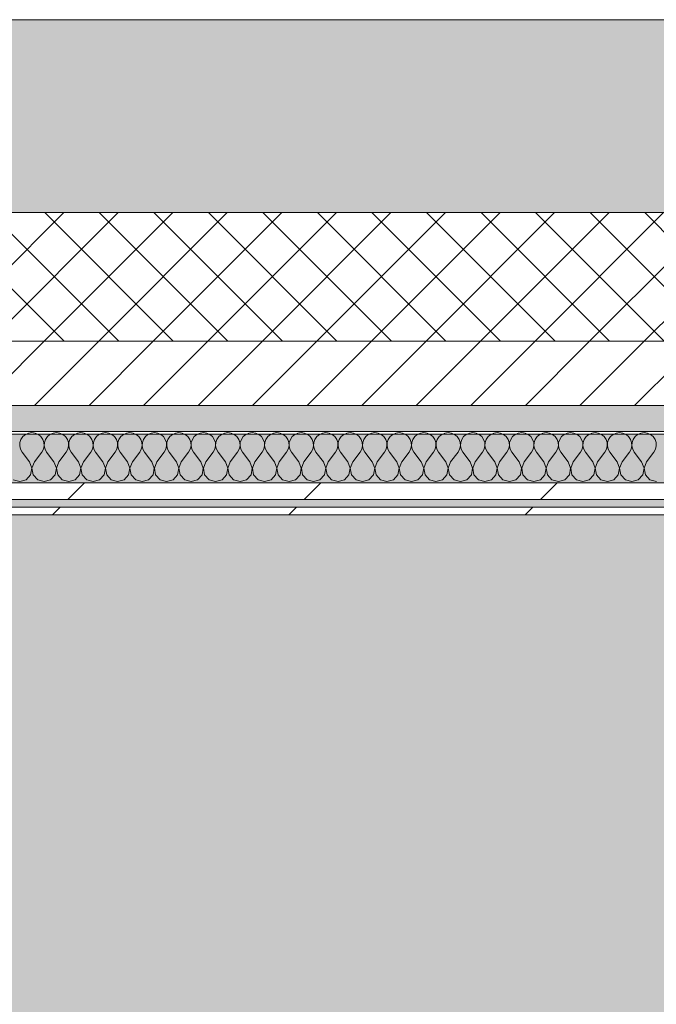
# Model space of a CAD drawing. Header units: millimetres. Extents: x -30280 to 19093, y -19247 to 4746.
# Tile 7 of 198: x -17210 to -16714, y -12784 to -12019. Entities that reach past the tile are written whole.
import ezdxf

# ---------------------------------------------------------------- set-up
doc = ezdxf.new("R2010")
doc.units = ezdxf.units.MM
doc.header["$MEASUREMENT"] = 0
doc.linetypes.add('Wipeout_Contour', pattern=[1000, 0, -1000])
for name, color, linetype in [('12_FAÇ_Façana', 7, 'Continuous'), ('Nuevo_08_E_Envans secs', 7, 'Continuous'), ('Nuevo_14_PAV_Soft Light Grey 0554', 7, 'Continuous')]:
    doc.layers.add(name, color=color, linetype=linetype)
for name, color, linetype, lineweight, true_color in [('12_FAÇ_Façana_Pluma_Nº__102', 7, 'Continuous', 5, 0xcccccc), ('12_FAÇ_Façana_Pluma_Nº__174', 7, 'Continuous', 13, 0xe4ad2c), ('12_FAÇ_Façana_Pluma_Nº__176', 7, 'Continuous', 15, 0x93a0c6), ('Nuevo_08_E_Envans secs_Pluma_Nº__102', 7, 'Continuous', 5, 0xcccccc), ('Nuevo_08_E_Envans secs_Pluma_Nº__171', 171, 'Continuous', 13, 0xaaaaff), ('Nuevo_08_E_Envans secs_Pluma_Nº__177', 7, 'Continuous', 15, 0xf7e046), ('Nuevo_14_PAV_Soft Light Grey 0554_Pluma_Nº__245', 7, 'Continuous', 13, 0xe8e8e8)]:
    doc.layers.add(name, color=color, linetype=linetype, lineweight=lineweight, true_color=true_color)
for name, color, linetype, lineweight in [('12_FAÇ_Façana_Pluma_Nº__2', 8, 'Continuous', 5), ('12_FAÇ_Façana_Pluma_Nº__7', 7, 'Continuous', 5), ('Nuevo_08_E_Envans secs_Pluma_Nº__1', 7, 'Continuous', 5)]:
    doc.layers.add(name, color=color, linetype=linetype, lineweight=lineweight)
pattern_1 = [(45, (0, 0), (-183.8478, 183.8478), [195, -65]), (45, (7e-14, 183.85), (-183.8478, 183.8478), [195, -65])]

# ---------------------------------------------------------------- blocks, each defined once
blk = doc.blocks.new('Forjado_7_1', base_point=(-18763.61, -16961.98))
at = {"layer": 'Nuevo_14_PAV_Soft Light Grey 0554_Pluma_Nº__245', "linetype": 'Continuous', "lineweight": 0, "true_color": 0xe8e8e8}
blk.add_hatch(color=254, dxfattribs=at).paths.add_polyline_path([(-18763.61, -16961.98), (-13077.37, -16961.98), (-13077.37, -12341.1), (-18763.61, -12341.1)])
at = {"layer": 'Nuevo_14_PAV_Soft Light Grey 0554_Pluma_Nº__245', "color": 254, "linetype": 'Continuous', "lineweight": 13, "true_color": 0xe8e8e8, "flags": 128}
blk.add_lwpolyline([(-18763.61, -16961.98), (-13077.37, -16961.98), (-13077.37, -12341.1), (-18763.61, -12341.1)], close=True, dxfattribs=at)
blk = doc.blocks.new('Muro_25_1', base_point=(-14286.11, -12338.98))
at = {"layer": '12_FAÇ_Façana_Pluma_Nº__102', "linetype": 'Continuous', "lineweight": 0, "true_color": 0xe5e5e5}
blk.add_hatch(color=254, dxfattribs=at).paths.add_polyline_path([(-14286.11, -12018.98), (-17641.11, -12018.98), (-17641.11, -12168.98), (-14286.11, -12168.98)])
at = {"layer": '12_FAÇ_Façana_Pluma_Nº__174', "linetype": 'Continuous', "lineweight": 13, "true_color": 0xe4ad2c}
h = blk.add_hatch(dxfattribs=at)
h.set_pattern_fill('SATE_Aislamiento_0001', color=42, style=0, pattern_type=2)
h.set_pattern_definition([(45, (0, 0), (-21.213203, 21.213203), []), (135, (0, 0), (21.213203, 21.213203), [])])
h.paths.add_polyline_path([(-17641.11, -12268.98), (-14286.11, -12268.98), (-14286.11, -12168.98), (-17641.11, -12168.98)])
at = {"layer": '12_FAÇ_Façana_Pluma_Nº__176', "linetype": 'Continuous', "lineweight": 0, "true_color": 0x495063}
blk.add_hatch(color=251, dxfattribs=at).paths.add_polyline_path([(-17641.11, -12338.98), (-14286.11, -12338.98), (-14286.11, -12318.98), (-17641.11, -12318.98)])
at = {"layer": '12_FAÇ_Façana_Pluma_Nº__2', "linetype": 'Continuous', "lineweight": 5}
h = blk.add_hatch(dxfattribs=at)
h.set_pattern_fill('Ceramic_0001', color=8, style=0, pattern_type=2)
h.set_pattern_definition([(45, (0, 0), (-21.213203, 21.213203), [])])
h.paths.add_polyline_path([(-17641.11, -12318.98), (-14286.11, -12318.98), (-14286.11, -12268.98), (-17641.11, -12268.98)])
at = {"layer": '12_FAÇ_Façana_Pluma_Nº__7', "color": 7, "linetype": 'Continuous', "lineweight": 5}
for p, q in [((-17641.11, -12168.98), (-14286.11, -12168.98)), ((-17641.11, -12268.98), (-14286.11, -12268.98)), ((-17641.11, -12318.98), (-14286.11, -12318.98))]:
    blk.add_line(p, q, dxfattribs=at)
at = {"layer": '12_FAÇ_Façana_Pluma_Nº__7', "color": 7, "linetype": 'Continuous', "lineweight": 5, "flags": 128}
for points in [[(-14286.11, -12018.98), (-17641.11, -12018.98)], [(-17641.11, -12338.98), (-14286.11, -12338.98)]]:
    blk.add_lwpolyline(points, dxfattribs=at)
blk = doc.blocks.new('*X421')
at = {"layer": 'Nuevo_08_E_Envans secs_Pluma_Nº__102', "color": 254, "linetype": 'Continuous', "lineweight": 5, "true_color": 0xcccccc}
for p, q in [((-17208.52, -12345.19), (-17209.36, -12347.68)), ((-17207.03, -12343.03), (-17208.52, -12345.19)), ((-17205.01, -12341.35), (-17207.03, -12343.03)), ((-17202.6, -12340.29), (-17205.01, -12341.35)), ((-17200, -12339.93), (-17202.6, -12340.29)), ((-17197.4, -12340.29), (-17200, -12339.93)), ((-17194.99, -12341.35), (-17197.4, -12340.29)), ((-17192.97, -12343.03), (-17194.99, -12341.35)), ((-17191.48, -12345.19), (-17192.97, -12343.03)), ((-17190.64, -12347.68), (-17191.48, -12345.19)), ((-17189.47, -12345.19), (-17190.31, -12347.68)), ((-17187.98, -12343.03), (-17189.47, -12345.19)), ((-17185.96, -12341.35), (-17187.98, -12343.03)), ((-17183.55, -12340.29), (-17185.96, -12341.35)), ((-17180.95, -12339.93), (-17183.55, -12340.29)), ((-17178.35, -12340.29), (-17180.95, -12339.93)), ((-17175.95, -12341.35), (-17178.35, -12340.29)), ((-17173.92, -12343.03), (-17175.95, -12341.35)), ((-17172.43, -12345.19), (-17173.92, -12343.03)), ((-17171.59, -12347.68), (-17172.43, -12345.19)), ((-17170.42, -12345.19), (-17171.26, -12347.68)), ((-17168.94, -12343.03), (-17170.42, -12345.19)), ((-17166.91, -12341.35), (-17168.94, -12343.03)), ((-17164.51, -12340.29), (-17166.91, -12341.35)), ((-17161.9, -12339.93), (-17164.51, -12340.29)), ((-17159.3, -12340.29), (-17161.9, -12339.93)), ((-17156.9, -12341.35), (-17159.3, -12340.29)), ((-17154.87, -12343.03), (-17156.9, -12341.35)), ((-17153.39, -12345.19), (-17154.87, -12343.03)), ((-17152.55, -12347.68), (-17153.39, -12345.19)), ((-17151.38, -12345.19), (-17152.22, -12347.68)), ((-17149.89, -12343.03), (-17151.38, -12345.19)), ((-17147.86, -12341.35), (-17149.89, -12343.03)), ((-17145.46, -12340.29), (-17147.86, -12341.35)), ((-17142.86, -12339.93), (-17145.46, -12340.29)), ((-17140.25, -12340.29), (-17142.86, -12339.93)), ((-17137.85, -12341.35), (-17140.25, -12340.29)), ((-17135.83, -12343.03), (-17137.85, -12341.35)), ((-17134.34, -12345.19), (-17135.83, -12343.03)), ((-17133.5, -12347.68), (-17134.34, -12345.19)), ((-17132.33, -12345.19), (-17133.17, -12347.68)), ((-17130.84, -12343.03), (-17132.33, -12345.19)), ((-17128.82, -12341.35), (-17130.84, -12343.03)), ((-17126.41, -12340.29), (-17128.82, -12341.35)), ((-17123.81, -12339.93), (-17126.41, -12340.29)), ((-17121.21, -12340.29), (-17123.81, -12339.93)), ((-17118.8, -12341.35), (-17121.21, -12340.29)), ((-17116.78, -12343.03), (-17118.8, -12341.35)), ((-17115.29, -12345.19), (-17116.78, -12343.03)), ((-17114.45, -12347.68), (-17115.29, -12345.19)), ((-17113.28, -12345.19), (-17114.12, -12347.68)), ((-17111.79, -12343.03), (-17113.28, -12345.19)), ((-17109.77, -12341.35), (-17111.79, -12343.03)), ((-17107.36, -12340.29), (-17109.77, -12341.35)), ((-17104.76, -12339.93), (-17107.36, -12340.29)), ((-17102.16, -12340.29), (-17104.76, -12339.93)), ((-17099.75, -12341.35), (-17102.16, -12340.29)), ((-17097.73, -12343.03), (-17099.75, -12341.35)), ((-17096.24, -12345.19), (-17097.73, -12343.03)), ((-17095.4, -12347.68), (-17096.24, -12345.19)), ((-17094.23, -12345.19), (-17095.07, -12347.68)), ((-17092.74, -12343.03), (-17094.23, -12345.19)), ((-17090.72, -12341.35), (-17092.74, -12343.03)), ((-17088.32, -12340.29), (-17090.72, -12341.35)), ((-17085.71, -12339.93), (-17088.32, -12340.29)), ((-17083.11, -12340.29), (-17085.71, -12339.93)), ((-17080.71, -12341.35), (-17083.11, -12340.29)), ((-17078.68, -12343.03), (-17080.71, -12341.35)), ((-17077.2, -12345.19), (-17078.68, -12343.03)), ((-17076.36, -12347.68), (-17077.2, -12345.19)), ((-17075.19, -12345.19), (-17076.02, -12347.68)), ((-17073.7, -12343.03), (-17075.19, -12345.19)), ((-17071.67, -12341.35), (-17073.7, -12343.03)), ((-17069.27, -12340.29), (-17071.67, -12341.35)), ((-17066.67, -12339.93), (-17069.27, -12340.29)), ((-17064.06, -12340.29), (-17066.67, -12339.93)), ((-17061.66, -12341.35), (-17064.06, -12340.29)), ((-17059.64, -12343.03), (-17061.66, -12341.35)), ((-17058.15, -12345.19), (-17059.64, -12343.03)), ((-17057.31, -12347.68), (-17058.15, -12345.19)), ((-17056.14, -12345.19), (-17056.98, -12347.68)), ((-17054.65, -12343.03), (-17056.14, -12345.19)), ((-17052.63, -12341.35), (-17054.65, -12343.03)), ((-17050.22, -12340.29), (-17052.63, -12341.35)), ((-17047.62, -12339.93), (-17050.22, -12340.29)), ((-17045.02, -12340.29), (-17047.62, -12339.93)), ((-17042.61, -12341.35), (-17045.02, -12340.29)), ((-17040.59, -12343.03), (-17042.61, -12341.35)), ((-17039.1, -12345.19), (-17040.59, -12343.03)), ((-17038.26, -12347.68), (-17039.1, -12345.19)), ((-17037.09, -12345.19), (-17037.93, -12347.68)), ((-17035.6, -12343.03), (-17037.09, -12345.19)), ((-17033.58, -12341.35), (-17035.6, -12343.03)), ((-17031.17, -12340.29), (-17033.58, -12341.35)), ((-17028.57, -12339.93), (-17031.17, -12340.29)), ((-17025.97, -12340.29), (-17028.57, -12339.93)), ((-17023.56, -12341.35), (-17025.97, -12340.29)), ((-17021.54, -12343.03), (-17023.56, -12341.35)), ((-17020.05, -12345.19), (-17021.54, -12343.03)), ((-17019.21, -12347.68), (-17020.05, -12345.19)), ((-17018.04, -12345.19), (-17018.88, -12347.68)), ((-17016.55, -12343.03), (-17018.04, -12345.19)), ((-17014.53, -12341.35), (-17016.55, -12343.03)), ((-17012.13, -12340.29), (-17014.53, -12341.35)), ((-17009.52, -12339.93), (-17012.13, -12340.29)), ((-17006.92, -12340.29), (-17009.52, -12339.93)), ((-17004.52, -12341.35), (-17006.92, -12340.29)), ((-17002.49, -12343.03), (-17004.52, -12341.35)), ((-17001.01, -12345.19), (-17002.49, -12343.03)), ((-17000.17, -12347.68), (-17001.01, -12345.19)), ((-16998.99, -12345.19), (-16999.83, -12347.68)), ((-16997.51, -12343.03), (-16998.99, -12345.19)), ((-16995.48, -12341.35), (-16997.51, -12343.03)), ((-16993.08, -12340.29), (-16995.48, -12341.35)), ((-16990.48, -12339.93), (-16993.08, -12340.29)), ((-16987.87, -12340.29), (-16990.48, -12339.93)), ((-16985.47, -12341.35), (-16987.87, -12340.29)), ((-16983.45, -12343.03), (-16985.47, -12341.35)), ((-16981.96, -12345.19), (-16983.45, -12343.03)), ((-16981.12, -12347.68), (-16981.96, -12345.19)), ((-16979.95, -12345.19), (-16980.79, -12347.68)), ((-16978.46, -12343.03), (-16979.95, -12345.19)), ((-16976.44, -12341.35), (-16978.46, -12343.03)), ((-16974.03, -12340.29), (-16976.44, -12341.35)), ((-16971.43, -12339.93), (-16974.03, -12340.29)), ((-16968.83, -12340.29), (-16971.43, -12339.93)), ((-16966.42, -12341.35), (-16968.83, -12340.29)), ((-16964.4, -12343.03), (-16966.42, -12341.35)), ((-16962.91, -12345.19), (-16964.4, -12343.03)), ((-16962.07, -12347.68), (-16962.91, -12345.19)), ((-16960.9, -12345.19), (-16961.74, -12347.68)), ((-16959.41, -12343.03), (-16960.9, -12345.19)), ((-16957.39, -12341.35), (-16959.41, -12343.03)), ((-16954.98, -12340.29), (-16957.39, -12341.35)), ((-16952.38, -12339.93), (-16954.98, -12340.29)), ((-16949.78, -12340.29), (-16952.38, -12339.93)), ((-16947.37, -12341.35), (-16949.78, -12340.29)), ((-16945.35, -12343.03), (-16947.37, -12341.35)), ((-16943.86, -12345.19), (-16945.35, -12343.03)), ((-16943.02, -12347.68), (-16943.86, -12345.19)), ((-16941.85, -12345.19), (-16942.69, -12347.68)), ((-16940.36, -12343.03), (-16941.85, -12345.19)), ((-16938.34, -12341.35), (-16940.36, -12343.03)), ((-16935.94, -12340.29), (-16938.34, -12341.35)), ((-16933.33, -12339.93), (-16935.94, -12340.29)), ((-16930.73, -12340.29), (-16933.33, -12339.93)), ((-16928.33, -12341.35), (-16930.73, -12340.29)), ((-16926.3, -12343.03), (-16928.33, -12341.35)), ((-16924.81, -12345.19), (-16926.3, -12343.03)), ((-16923.98, -12347.68), (-16924.81, -12345.19)), ((-16922.8, -12345.19), (-16923.64, -12347.68)), ((-16921.32, -12343.03), (-16922.8, -12345.19)), ((-16919.29, -12341.35), (-16921.32, -12343.03)), ((-16916.89, -12340.29), (-16919.29, -12341.35)), ((-16914.29, -12339.93), (-16916.89, -12340.29)), ((-16911.68, -12340.29), (-16914.29, -12339.93)), ((-16909.28, -12341.35), (-16911.68, -12340.29)), ((-16907.26, -12343.03), (-16909.28, -12341.35)), ((-16905.77, -12345.19), (-16907.26, -12343.03)), ((-16904.93, -12347.68), (-16905.77, -12345.19)), ((-16903.76, -12345.19), (-16904.6, -12347.68)), ((-16902.27, -12343.03), (-16903.76, -12345.19)), ((-16900.25, -12341.35), (-16902.27, -12343.03)), ((-16897.84, -12340.29), (-16900.25, -12341.35)), ((-16895.24, -12339.93), (-16897.84, -12340.29)), ((-16892.64, -12340.29), (-16895.24, -12339.93)), ((-16890.23, -12341.35), (-16892.64, -12340.29)), ((-16888.21, -12343.03), (-16890.23, -12341.35)), ((-16886.72, -12345.19), (-16888.21, -12343.03)), ((-16885.88, -12347.68), (-16886.72, -12345.19)), ((-16884.71, -12345.19), (-16885.55, -12347.68)), ((-16883.22, -12343.03), (-16884.71, -12345.19)), ((-16881.2, -12341.35), (-16883.22, -12343.03)), ((-16878.79, -12340.29), (-16881.2, -12341.35)), ((-16876.19, -12339.93), (-16878.79, -12340.29)), ((-16873.59, -12340.29), (-16876.19, -12339.93)), ((-16871.18, -12341.35), (-16873.59, -12340.29)), ((-16869.16, -12343.03), (-16871.18, -12341.35)), ((-16867.67, -12345.19), (-16869.16, -12343.03)), ((-16866.83, -12347.68), (-16867.67, -12345.19)), ((-16865.66, -12345.19), (-16866.5, -12347.68)), ((-16864.17, -12343.03), (-16865.66, -12345.19)), ((-16862.15, -12341.35), (-16864.17, -12343.03)), ((-16859.75, -12340.29), (-16862.15, -12341.35)), ((-16857.14, -12339.93), (-16859.75, -12340.29)), ((-16854.54, -12340.29), (-16857.14, -12339.93)), ((-16852.14, -12341.35), (-16854.54, -12340.29)), ((-16850.11, -12343.03), (-16852.14, -12341.35)), ((-16848.62, -12345.19), (-16850.11, -12343.03)), ((-16847.78, -12347.68), (-16848.62, -12345.19)), ((-16846.61, -12345.19), (-16847.45, -12347.68)), ((-16845.13, -12343.03), (-16846.61, -12345.19)), ((-16843.1, -12341.35), (-16845.13, -12343.03)), ((-16840.7, -12340.29), (-16843.1, -12341.35)), ((-16838.1, -12339.93), (-16840.7, -12340.29)), ((-16835.49, -12340.29), (-16838.1, -12339.93)), ((-16833.09, -12341.35), (-16835.49, -12340.29)), ((-16831.06, -12343.03), (-16833.09, -12341.35)), ((-16829.58, -12345.19), (-16831.06, -12343.03)), ((-16828.74, -12347.68), (-16829.58, -12345.19)), ((-16827.57, -12345.19), (-16828.41, -12347.68)), ((-16826.08, -12343.03), (-16827.57, -12345.19)), ((-16824.05, -12341.35), (-16826.08, -12343.03)), ((-16821.65, -12340.29), (-16824.05, -12341.35)), ((-16819.05, -12339.93), (-16821.65, -12340.29)), ((-16816.45, -12340.29), (-16819.05, -12339.93)), ((-16814.04, -12341.35), (-16816.45, -12340.29)), ((-16812.02, -12343.03), (-16814.04, -12341.35)), ((-16810.53, -12345.19), (-16812.02, -12343.03)), ((-16809.69, -12347.68), (-16810.53, -12345.19)), ((-16808.52, -12345.19), (-16809.36, -12347.68)), ((-16807.03, -12343.03), (-16808.52, -12345.19)), ((-16805.01, -12341.35), (-16807.03, -12343.03)), ((-16802.6, -12340.29), (-16805.01, -12341.35)), ((-16800, -12339.93), (-16802.6, -12340.29)), ((-16797.4, -12340.29), (-16800, -12339.93)), ((-16794.99, -12341.35), (-16797.4, -12340.29)), ((-16792.97, -12343.03), (-16794.99, -12341.35)), ((-16791.48, -12345.19), (-16792.97, -12343.03)), ((-16790.64, -12347.68), (-16791.48, -12345.19)), ((-16789.47, -12345.19), (-16790.31, -12347.68)), ((-16787.98, -12343.03), (-16789.47, -12345.19)), ((-16785.96, -12341.35), (-16787.98, -12343.03)), ((-16783.55, -12340.29), (-16785.96, -12341.35)), ((-16780.95, -12339.93), (-16783.55, -12340.29)), ((-16778.35, -12340.29), (-16780.95, -12339.93)), ((-16775.95, -12341.35), (-16778.35, -12340.29)), ((-16773.92, -12343.03), (-16775.95, -12341.35)), ((-16772.43, -12345.19), (-16773.92, -12343.03)), ((-16771.59, -12347.68), (-16772.43, -12345.19)), ((-16770.42, -12345.19), (-16771.26, -12347.68)), ((-16768.94, -12343.03), (-16770.42, -12345.19)), ((-16766.91, -12341.35), (-16768.94, -12343.03)), ((-16764.51, -12340.29), (-16766.91, -12341.35)), ((-16761.9, -12339.93), (-16764.51, -12340.29)), ((-16759.3, -12340.29), (-16761.9, -12339.93)), ((-16756.9, -12341.35), (-16759.3, -12340.29)), ((-16754.87, -12343.03), (-16756.9, -12341.35)), ((-16753.39, -12345.19), (-16754.87, -12343.03)), ((-16752.55, -12347.68), (-16753.39, -12345.19)), ((-16751.38, -12345.19), (-16752.22, -12347.68)), ((-16749.89, -12343.03), (-16751.38, -12345.19)), ((-16747.86, -12341.35), (-16749.89, -12343.03)), ((-16745.46, -12340.29), (-16747.86, -12341.35)), ((-16742.86, -12339.93), (-16745.46, -12340.29)), ((-16740.25, -12340.29), (-16742.86, -12339.93)), ((-16737.85, -12341.35), (-16740.25, -12340.29)), ((-16735.83, -12343.03), (-16737.85, -12341.35)), ((-16734.34, -12345.19), (-16735.83, -12343.03)), ((-16733.5, -12347.68), (-16734.34, -12345.19)), ((-16732.33, -12345.19), (-16733.17, -12347.68)), ((-16730.84, -12343.03), (-16732.33, -12345.19)), ((-16728.82, -12341.35), (-16730.84, -12343.03)), ((-16726.41, -12340.29), (-16728.82, -12341.35)), ((-16723.81, -12339.93), (-16726.41, -12340.29)), ((-16721.21, -12340.29), (-16723.81, -12339.93)), ((-16718.8, -12341.35), (-16721.21, -12340.29)), ((-16716.78, -12343.03), (-16718.8, -12341.35)), ((-16715.29, -12345.19), (-16716.78, -12343.03)), ((-16714.45, -12347.68), (-16715.29, -12345.19)), ((-17209.36, -12347.68), (-17209.49, -12350.31)), ((-17209.49, -12350.31), (-17208.89, -12352.87)), ((-17208.89, -12352.87), (-17207.62, -12355.17)), ((-17192.38, -12355.17), (-17191.11, -12352.87)), ((-17191.11, -12352.87), (-17190.51, -12350.31)), ((-17190.51, -12350.31), (-17190.64, -12347.68)), ((-17190.31, -12347.68), (-17190.44, -12350.31)), ((-17190.44, -12350.31), (-17189.84, -12352.87)), ((-17189.84, -12352.87), (-17188.57, -12355.17)), ((-17173.33, -12355.17), (-17172.06, -12352.87)), ((-17172.06, -12352.87), (-17171.47, -12350.31)), ((-17171.47, -12350.31), (-17171.59, -12347.68)), ((-17171.26, -12347.68), (-17171.39, -12350.31)), ((-17171.39, -12350.31), (-17170.8, -12352.87)), ((-17170.8, -12352.87), (-17169.52, -12355.17)), ((-17154.29, -12355.17), (-17153.01, -12352.87)), ((-17153.01, -12352.87), (-17152.42, -12350.31)), ((-17152.42, -12350.31), (-17152.55, -12347.68)), ((-17152.22, -12347.68), (-17152.34, -12350.31)), ((-17152.34, -12350.31), (-17151.75, -12352.87)), ((-17151.75, -12352.87), (-17150.48, -12355.17)), ((-17135.24, -12355.17), (-17133.97, -12352.87)), ((-17133.97, -12352.87), (-17133.37, -12350.31)), ((-17133.37, -12350.31), (-17133.5, -12347.68)), ((-17133.17, -12347.68), (-17133.29, -12350.31)), ((-17133.29, -12350.31), (-17132.7, -12352.87)), ((-17132.7, -12352.87), (-17131.43, -12355.17)), ((-17116.19, -12355.17), (-17114.92, -12352.87)), ((-17114.92, -12352.87), (-17114.32, -12350.31)), ((-17114.32, -12350.31), (-17114.45, -12347.68)), ((-17114.12, -12347.68), (-17114.25, -12350.31)), ((-17114.25, -12350.31), (-17113.65, -12352.87)), ((-17113.65, -12352.87), (-17112.38, -12355.17)), ((-17097.14, -12355.17), (-17095.87, -12352.87)), ((-17095.87, -12352.87), (-17095.28, -12350.31)), ((-17095.28, -12350.31), (-17095.4, -12347.68)), ((-17095.07, -12347.68), (-17095.2, -12350.31)), ((-17095.2, -12350.31), (-17094.6, -12352.87)), ((-17094.6, -12352.87), (-17093.33, -12355.17)), ((-17078.1, -12355.17), (-17076.82, -12352.87)), ((-17076.82, -12352.87), (-17076.23, -12350.31)), ((-17076.23, -12350.31), (-17076.36, -12347.68)), ((-17076.02, -12347.68), (-17076.15, -12350.31)), ((-17076.15, -12350.31), (-17075.56, -12352.87)), ((-17075.56, -12352.87), (-17074.29, -12355.17)), ((-17059.05, -12355.17), (-17057.78, -12352.87)), ((-17057.78, -12352.87), (-17057.18, -12350.31)), ((-17057.18, -12350.31), (-17057.31, -12347.68)), ((-17056.98, -12347.68), (-17057.1, -12350.31)), ((-17057.1, -12350.31), (-17056.51, -12352.87)), ((-17056.51, -12352.87), (-17055.24, -12355.17)), ((-17040, -12355.17), (-17038.73, -12352.87)), ((-17038.73, -12352.87), (-17038.13, -12350.31)), ((-17038.13, -12350.31), (-17038.26, -12347.68)), ((-17037.93, -12347.68), (-17038.06, -12350.31)), ((-17038.06, -12350.31), (-17037.46, -12352.87)), ((-17037.46, -12352.87), (-17036.19, -12355.17)), ((-17020.95, -12355.17), (-17019.68, -12352.87)), ((-17019.68, -12352.87), (-17019.09, -12350.31)), ((-17019.09, -12350.31), (-17019.21, -12347.68)), ((-17018.88, -12347.68), (-17019.01, -12350.31)), ((-17019.01, -12350.31), (-17018.41, -12352.87)), ((-17018.41, -12352.87), (-17017.14, -12355.17)), ((-17001.9, -12355.17), (-17000.63, -12352.87)), ((-17000.63, -12352.87), (-17000.04, -12350.31)), ((-17000.04, -12350.31), (-17000.17, -12347.68)), ((-16999.83, -12347.68), (-16999.96, -12350.31)), ((-16999.96, -12350.31), (-16999.37, -12352.87)), ((-16999.37, -12352.87), (-16998.1, -12355.17)), ((-16982.86, -12355.17), (-16981.59, -12352.87)), ((-16981.59, -12352.87), (-16980.99, -12350.31)), ((-16980.99, -12350.31), (-16981.12, -12347.68)), ((-16980.79, -12347.68), (-16980.91, -12350.31)), ((-16980.91, -12350.31), (-16980.32, -12352.87)), ((-16980.32, -12352.87), (-16979.05, -12355.17)), ((-16963.81, -12355.17), (-16962.54, -12352.87)), ((-16962.54, -12352.87), (-16961.94, -12350.31)), ((-16961.94, -12350.31), (-16962.07, -12347.68)), ((-16961.74, -12347.68), (-16961.87, -12350.31)), ((-16961.87, -12350.31), (-16961.27, -12352.87)), ((-16961.27, -12352.87), (-16960, -12355.17)), ((-16944.76, -12355.17), (-16943.49, -12352.87)), ((-16943.49, -12352.87), (-16942.9, -12350.31)), ((-16942.9, -12350.31), (-16943.02, -12347.68)), ((-16942.69, -12347.68), (-16942.82, -12350.31)), ((-16942.82, -12350.31), (-16942.22, -12352.87)), ((-16942.22, -12352.87), (-16940.95, -12355.17)), ((-16925.71, -12355.17), (-16924.44, -12352.87)), ((-16924.44, -12352.87), (-16923.85, -12350.31)), ((-16923.85, -12350.31), (-16923.98, -12347.68)), ((-16923.64, -12347.68), (-16923.77, -12350.31)), ((-16923.77, -12350.31), (-16923.18, -12352.87)), ((-16923.18, -12352.87), (-16921.9, -12355.17)), ((-16906.67, -12355.17), (-16905.4, -12352.87)), ((-16905.4, -12352.87), (-16904.8, -12350.31)), ((-16904.8, -12350.31), (-16904.93, -12347.68)), ((-16904.6, -12347.68), (-16904.72, -12350.31)), ((-16904.72, -12350.31), (-16904.13, -12352.87)), ((-16904.13, -12352.87), (-16902.86, -12355.17)), ((-16887.62, -12355.17), (-16886.35, -12352.87)), ((-16886.35, -12352.87), (-16885.75, -12350.31)), ((-16885.75, -12350.31), (-16885.88, -12347.68)), ((-16885.55, -12347.68), (-16885.68, -12350.31)), ((-16885.68, -12350.31), (-16885.08, -12352.87)), ((-16885.08, -12352.87), (-16883.81, -12355.17)), ((-16868.57, -12355.17), (-16867.3, -12352.87)), ((-16867.3, -12352.87), (-16866.71, -12350.31)), ((-16866.71, -12350.31), (-16866.83, -12347.68)), ((-16866.5, -12347.68), (-16866.63, -12350.31)), ((-16866.63, -12350.31), (-16866.03, -12352.87)), ((-16866.03, -12352.87), (-16864.76, -12355.17)), ((-16849.52, -12355.17), (-16848.25, -12352.87)), ((-16848.25, -12352.87), (-16847.66, -12350.31)), ((-16847.66, -12350.31), (-16847.78, -12347.68)), ((-16847.45, -12347.68), (-16847.58, -12350.31)), ((-16847.58, -12350.31), (-16846.99, -12352.87)), ((-16846.99, -12352.87), (-16845.71, -12355.17)), ((-16830.48, -12355.17), (-16829.2, -12352.87)), ((-16829.2, -12352.87), (-16828.61, -12350.31)), ((-16828.61, -12350.31), (-16828.74, -12347.68)), ((-16828.41, -12347.68), (-16828.53, -12350.31)), ((-16828.53, -12350.31), (-16827.94, -12352.87)), ((-16827.94, -12352.87), (-16826.67, -12355.17)), ((-16811.43, -12355.17), (-16810.16, -12352.87)), ((-16810.16, -12352.87), (-16809.56, -12350.31)), ((-16809.56, -12350.31), (-16809.69, -12347.68)), ((-16809.36, -12347.68), (-16809.49, -12350.31)), ((-16809.49, -12350.31), (-16808.89, -12352.87)), ((-16808.89, -12352.87), (-16807.62, -12355.17)), ((-16792.38, -12355.17), (-16791.11, -12352.87)), ((-16791.11, -12352.87), (-16790.51, -12350.31)), ((-16790.51, -12350.31), (-16790.64, -12347.68)), ((-16790.31, -12347.68), (-16790.44, -12350.31)), ((-16790.44, -12350.31), (-16789.84, -12352.87)), ((-16789.84, -12352.87), (-16788.57, -12355.17)), ((-16773.33, -12355.17), (-16772.06, -12352.87)), ((-16772.06, -12352.87), (-16771.47, -12350.31)), ((-16771.47, -12350.31), (-16771.59, -12347.68)), ((-16771.26, -12347.68), (-16771.39, -12350.31)), ((-16771.39, -12350.31), (-16770.8, -12352.87)), ((-16770.8, -12352.87), (-16769.52, -12355.17)), ((-16754.29, -12355.17), (-16753.01, -12352.87)), ((-16753.01, -12352.87), (-16752.42, -12350.31)), ((-16752.42, -12350.31), (-16752.55, -12347.68)), ((-16752.22, -12347.68), (-16752.34, -12350.31)), ((-16752.34, -12350.31), (-16751.75, -12352.87)), ((-16751.75, -12352.87), (-16750.48, -12355.17)), ((-16735.24, -12355.17), (-16733.97, -12352.87)), ((-16733.97, -12352.87), (-16733.37, -12350.31)), ((-16733.37, -12350.31), (-16733.5, -12347.68)), ((-16733.17, -12347.68), (-16733.29, -12350.31)), ((-16733.29, -12350.31), (-16732.7, -12352.87)), ((-16732.7, -12352.87), (-16731.43, -12355.17)), ((-16716.19, -12355.17), (-16714.92, -12352.87)), ((-16714.92, -12352.87), (-16714.32, -12350.31)), ((-16714.32, -12350.31), (-16714.45, -12347.68)), ((-17201.9, -12362.79), (-17207.62, -12355.17)), ((-17198.1, -12362.79), (-17192.38, -12355.17)), ((-17182.86, -12362.79), (-17188.57, -12355.17)), ((-17179.05, -12362.79), (-17173.33, -12355.17)), ((-17163.81, -12362.79), (-17169.52, -12355.17)), ((-17160, -12362.79), (-17154.29, -12355.17)), ((-17144.76, -12362.79), (-17150.48, -12355.17)), ((-17140.95, -12362.79), (-17135.24, -12355.17)), ((-17125.71, -12362.79), (-17131.43, -12355.17)), ((-17121.9, -12362.79), (-17116.19, -12355.17)), ((-17106.67, -12362.79), (-17112.38, -12355.17)), ((-17102.86, -12362.79), (-17097.14, -12355.17)), ((-17087.62, -12362.79), (-17093.33, -12355.17)), ((-17083.81, -12362.79), (-17078.1, -12355.17)), ((-17068.57, -12362.79), (-17074.29, -12355.17)), ((-17064.76, -12362.79), (-17059.05, -12355.17)), ((-17049.52, -12362.79), (-17055.24, -12355.17)), ((-17045.71, -12362.79), (-17040, -12355.17)), ((-17030.48, -12362.79), (-17036.19, -12355.17)), ((-17026.67, -12362.79), (-17020.95, -12355.17)), ((-17011.43, -12362.79), (-17017.14, -12355.17)), ((-17007.62, -12362.79), (-17001.9, -12355.17)), ((-16992.38, -12362.79), (-16998.1, -12355.17)), ((-16988.57, -12362.79), (-16982.86, -12355.17)), ((-16973.33, -12362.79), (-16979.05, -12355.17)), ((-16969.52, -12362.79), (-16963.81, -12355.17)), ((-16954.29, -12362.79), (-16960, -12355.17)), ((-16950.48, -12362.79), (-16944.76, -12355.17)), ((-16935.24, -12362.79), (-16940.95, -12355.17)), ((-16931.43, -12362.79), (-16925.71, -12355.17)), ((-16916.19, -12362.79), (-16921.9, -12355.17)), ((-16912.38, -12362.79), (-16906.67, -12355.17)), ((-16897.14, -12362.79), (-16902.86, -12355.17)), ((-16893.33, -12362.79), (-16887.62, -12355.17)), ((-16878.1, -12362.79), (-16883.81, -12355.17)), ((-16874.29, -12362.79), (-16868.57, -12355.17)), ((-16859.05, -12362.79), (-16864.76, -12355.17)), ((-16855.24, -12362.79), (-16849.52, -12355.17)), ((-16840, -12362.79), (-16845.71, -12355.17)), ((-16836.19, -12362.79), (-16830.48, -12355.17)), ((-16820.95, -12362.79), (-16826.67, -12355.17)), ((-16817.14, -12362.79), (-16811.43, -12355.17)), ((-16801.9, -12362.79), (-16807.62, -12355.17)), ((-16798.1, -12362.79), (-16792.38, -12355.17)), ((-16782.86, -12362.79), (-16788.57, -12355.17)), ((-16779.05, -12362.79), (-16773.33, -12355.17)), ((-16763.81, -12362.79), (-16769.52, -12355.17)), ((-16760, -12362.79), (-16754.29, -12355.17)), ((-16744.76, -12362.79), (-16750.48, -12355.17)), ((-16740.95, -12362.79), (-16735.24, -12355.17)), ((-16725.71, -12362.79), (-16731.43, -12355.17)), ((-16721.9, -12362.79), (-16716.19, -12355.17)), ((-17200.04, -12367.64), (-17201.9, -12362.79)), ((-17201.01, -12372.76), (-17200.04, -12367.64)), ((-17198.1, -12362.79), (-17199.96, -12367.64)), ((-17199.96, -12367.64), (-17198.99, -12372.76)), ((-17180.99, -12367.64), (-17182.86, -12362.79)), ((-17181.96, -12372.76), (-17180.99, -12367.64)), ((-17179.05, -12362.79), (-17180.91, -12367.64)), ((-17180.91, -12367.64), (-17179.95, -12372.76)), ((-17161.94, -12367.64), (-17163.81, -12362.79)), ((-17162.91, -12372.76), (-17161.94, -12367.64)), ((-17160, -12362.79), (-17161.87, -12367.64)), ((-17161.87, -12367.64), (-17160.9, -12372.76)), ((-17142.9, -12367.64), (-17144.76, -12362.79)), ((-17143.86, -12372.76), (-17142.9, -12367.64)), ((-17140.95, -12362.79), (-17142.82, -12367.64)), ((-17142.82, -12367.64), (-17141.85, -12372.76)), ((-17123.85, -12367.64), (-17125.71, -12362.79)), ((-17124.81, -12372.76), (-17123.85, -12367.64)), ((-17121.9, -12362.79), (-17123.77, -12367.64)), ((-17123.77, -12367.64), (-17122.8, -12372.76)), ((-17104.8, -12367.64), (-17106.67, -12362.79)), ((-17105.77, -12372.76), (-17104.8, -12367.64)), ((-17102.86, -12362.79), (-17104.72, -12367.64)), ((-17104.72, -12367.64), (-17103.76, -12372.76)), ((-17085.75, -12367.64), (-17087.62, -12362.79)), ((-17086.72, -12372.76), (-17085.75, -12367.64)), ((-17083.81, -12362.79), (-17085.68, -12367.64)), ((-17085.68, -12367.64), (-17084.71, -12372.76)), ((-17066.71, -12367.64), (-17068.57, -12362.79)), ((-17067.67, -12372.76), (-17066.71, -12367.64)), ((-17064.76, -12362.79), (-17066.63, -12367.64)), ((-17066.63, -12367.64), (-17065.66, -12372.76)), ((-17047.66, -12367.64), (-17049.52, -12362.79)), ((-17048.62, -12372.76), (-17047.66, -12367.64)), ((-17045.71, -12362.79), (-17047.58, -12367.64)), ((-17047.58, -12367.64), (-17046.61, -12372.76)), ((-17028.61, -12367.64), (-17030.48, -12362.79)), ((-17029.58, -12372.76), (-17028.61, -12367.64)), ((-17026.67, -12362.79), (-17028.53, -12367.64)), ((-17028.53, -12367.64), (-17027.57, -12372.76)), ((-17009.56, -12367.64), (-17011.43, -12362.79)), ((-17010.53, -12372.76), (-17009.56, -12367.64)), ((-17007.62, -12362.79), (-17009.49, -12367.64)), ((-17009.49, -12367.64), (-17008.52, -12372.76)), ((-16990.51, -12367.64), (-16992.38, -12362.79)), ((-16991.48, -12372.76), (-16990.51, -12367.64)), ((-16988.57, -12362.79), (-16990.44, -12367.64)), ((-16990.44, -12367.64), (-16989.47, -12372.76)), ((-16971.47, -12367.64), (-16973.33, -12362.79)), ((-16972.43, -12372.76), (-16971.47, -12367.64)), ((-16969.52, -12362.79), (-16971.39, -12367.64)), ((-16971.39, -12367.64), (-16970.42, -12372.76)), ((-16952.42, -12367.64), (-16954.29, -12362.79)), ((-16953.39, -12372.76), (-16952.42, -12367.64)), ((-16950.48, -12362.79), (-16952.34, -12367.64)), ((-16952.34, -12367.64), (-16951.38, -12372.76)), ((-16933.37, -12367.64), (-16935.24, -12362.79)), ((-16934.34, -12372.76), (-16933.37, -12367.64)), ((-16931.43, -12362.79), (-16933.29, -12367.64)), ((-16933.29, -12367.64), (-16932.33, -12372.76)), ((-16914.32, -12367.64), (-16916.19, -12362.79)), ((-16915.29, -12372.76), (-16914.32, -12367.64)), ((-16912.38, -12362.79), (-16914.25, -12367.64)), ((-16914.25, -12367.64), (-16913.28, -12372.76)), ((-16895.28, -12367.64), (-16897.14, -12362.79)), ((-16896.24, -12372.76), (-16895.28, -12367.64)), ((-16893.33, -12362.79), (-16895.2, -12367.64)), ((-16895.2, -12367.64), (-16894.23, -12372.76)), ((-16876.23, -12367.64), (-16878.1, -12362.79)), ((-16877.2, -12372.76), (-16876.23, -12367.64)), ((-16874.29, -12362.79), (-16876.15, -12367.64)), ((-16876.15, -12367.64), (-16875.19, -12372.76)), ((-16857.18, -12367.64), (-16859.05, -12362.79)), ((-16858.15, -12372.76), (-16857.18, -12367.64)), ((-16855.24, -12362.79), (-16857.1, -12367.64)), ((-16857.1, -12367.64), (-16856.14, -12372.76)), ((-16838.13, -12367.64), (-16840, -12362.79)), ((-16839.1, -12372.76), (-16838.13, -12367.64)), ((-16836.19, -12362.79), (-16838.06, -12367.64)), ((-16838.06, -12367.64), (-16837.09, -12372.76)), ((-16819.09, -12367.64), (-16820.95, -12362.79)), ((-16820.05, -12372.76), (-16819.09, -12367.64)), ((-16817.14, -12362.79), (-16819.01, -12367.64)), ((-16819.01, -12367.64), (-16818.04, -12372.76)), ((-16800.04, -12367.64), (-16801.9, -12362.79)), ((-16801.01, -12372.76), (-16800.04, -12367.64)), ((-16798.1, -12362.79), (-16799.96, -12367.64)), ((-16799.96, -12367.64), (-16798.99, -12372.76)), ((-16780.99, -12367.64), (-16782.86, -12362.79)), ((-16781.96, -12372.76), (-16780.99, -12367.64)), ((-16779.05, -12362.79), (-16780.91, -12367.64)), ((-16780.91, -12367.64), (-16779.95, -12372.76)), ((-16761.94, -12367.64), (-16763.81, -12362.79)), ((-16762.91, -12372.76), (-16761.94, -12367.64)), ((-16760, -12362.79), (-16761.87, -12367.64)), ((-16761.87, -12367.64), (-16760.9, -12372.76)), ((-16742.9, -12367.64), (-16744.76, -12362.79)), ((-16743.86, -12372.76), (-16742.9, -12367.64)), ((-16740.95, -12362.79), (-16742.82, -12367.64)), ((-16742.82, -12367.64), (-16741.85, -12372.76)), ((-16723.85, -12367.64), (-16725.71, -12362.79)), ((-16724.81, -12372.76), (-16723.85, -12367.64)), ((-16721.9, -12362.79), (-16723.77, -12367.64)), ((-16723.77, -12367.64), (-16722.8, -12372.76)), ((-17204.52, -12376.6), (-17201.01, -12372.76)), ((-17198.99, -12372.76), (-17195.48, -12376.6)), ((-17185.47, -12376.6), (-17181.96, -12372.76)), ((-17179.95, -12372.76), (-17176.44, -12376.6)), ((-17166.42, -12376.6), (-17162.91, -12372.76)), ((-17160.9, -12372.76), (-17157.39, -12376.6)), ((-17147.37, -12376.6), (-17143.86, -12372.76)), ((-17141.85, -12372.76), (-17138.34, -12376.6)), ((-17128.33, -12376.6), (-17124.81, -12372.76)), ((-17122.8, -12372.76), (-17119.29, -12376.6)), ((-17109.28, -12376.6), (-17105.77, -12372.76)), ((-17103.76, -12372.76), (-17100.25, -12376.6)), ((-17090.23, -12376.6), (-17086.72, -12372.76)), ((-17084.71, -12372.76), (-17081.2, -12376.6)), ((-17071.18, -12376.6), (-17067.67, -12372.76)), ((-17065.66, -12372.76), (-17062.15, -12376.6)), ((-17052.14, -12376.6), (-17048.62, -12372.76)), ((-17046.61, -12372.76), (-17043.1, -12376.6)), ((-17033.09, -12376.6), (-17029.58, -12372.76)), ((-17027.57, -12372.76), (-17024.05, -12376.6)), ((-17014.04, -12376.6), (-17010.53, -12372.76)), ((-17008.52, -12372.76), (-17005.01, -12376.6)), ((-16994.99, -12376.6), (-16991.48, -12372.76)), ((-16989.47, -12372.76), (-16985.96, -12376.6)), ((-16975.95, -12376.6), (-16972.43, -12372.76)), ((-16970.42, -12372.76), (-16966.91, -12376.6)), ((-16956.9, -12376.6), (-16953.39, -12372.76)), ((-16951.38, -12372.76), (-16947.86, -12376.6)), ((-16937.85, -12376.6), (-16934.34, -12372.76)), ((-16932.33, -12372.76), (-16928.82, -12376.6)), ((-16918.8, -12376.6), (-16915.29, -12372.76)), ((-16913.28, -12372.76), (-16909.77, -12376.6)), ((-16899.75, -12376.6), (-16896.24, -12372.76)), ((-16894.23, -12372.76), (-16890.72, -12376.6)), ((-16880.71, -12376.6), (-16877.2, -12372.76)), ((-16875.19, -12372.76), (-16871.67, -12376.6)), ((-16861.66, -12376.6), (-16858.15, -12372.76)), ((-16856.14, -12372.76), (-16852.63, -12376.6)), ((-16842.61, -12376.6), (-16839.1, -12372.76)), ((-16837.09, -12372.76), (-16833.58, -12376.6)), ((-16823.56, -12376.6), (-16820.05, -12372.76)), ((-16818.04, -12372.76), (-16814.53, -12376.6)), ((-16804.52, -12376.6), (-16801.01, -12372.76)), ((-16798.99, -12372.76), (-16795.48, -12376.6)), ((-16785.47, -12376.6), (-16781.96, -12372.76)), ((-16779.95, -12372.76), (-16776.44, -12376.6)), ((-16766.42, -12376.6), (-16762.91, -12372.76)), ((-16760.9, -12372.76), (-16757.39, -12376.6)), ((-16747.37, -12376.6), (-16743.86, -12372.76)), ((-16741.85, -12372.76), (-16738.34, -12376.6)), ((-16728.33, -12376.6), (-16724.81, -12372.76)), ((-16722.8, -12372.76), (-16719.29, -12376.6)), ((-17214.53, -12376.6), (-17209.52, -12378.02)), ((-17209.52, -12378.02), (-17204.52, -12376.6)), ((-17195.48, -12376.6), (-17190.48, -12378.02)), ((-17190.48, -12378.02), (-17185.47, -12376.6)), ((-17176.44, -12376.6), (-17171.43, -12378.02)), ((-17171.43, -12378.02), (-17166.42, -12376.6)), ((-17157.39, -12376.6), (-17152.38, -12378.02)), ((-17152.38, -12378.02), (-17147.37, -12376.6)), ((-17138.34, -12376.6), (-17133.33, -12378.02)), ((-17133.33, -12378.02), (-17128.33, -12376.6)), ((-17119.29, -12376.6), (-17114.29, -12378.02)), ((-17114.29, -12378.02), (-17109.28, -12376.6)), ((-17100.25, -12376.6), (-17095.24, -12378.02)), ((-17095.24, -12378.02), (-17090.23, -12376.6)), ((-17081.2, -12376.6), (-17076.19, -12378.02)), ((-17076.19, -12378.02), (-17071.18, -12376.6)), ((-17062.15, -12376.6), (-17057.14, -12378.02)), ((-17057.14, -12378.02), (-17052.14, -12376.6)), ((-17043.1, -12376.6), (-17038.1, -12378.02)), ((-17038.1, -12378.02), (-17033.09, -12376.6)), ((-17024.05, -12376.6), (-17019.05, -12378.02)), ((-17019.05, -12378.02), (-17014.04, -12376.6)), ((-17005.01, -12376.6), (-17000, -12378.02)), ((-17000, -12378.02), (-16994.99, -12376.6)), ((-16985.96, -12376.6), (-16980.95, -12378.02)), ((-16980.95, -12378.02), (-16975.95, -12376.6)), ((-16966.91, -12376.6), (-16961.9, -12378.02)), ((-16961.9, -12378.02), (-16956.9, -12376.6)), ((-16947.86, -12376.6), (-16942.86, -12378.02)), ((-16942.86, -12378.02), (-16937.85, -12376.6)), ((-16928.82, -12376.6), (-16923.81, -12378.02)), ((-16923.81, -12378.02), (-16918.8, -12376.6)), ((-16909.77, -12376.6), (-16904.76, -12378.02)), ((-16904.76, -12378.02), (-16899.75, -12376.6)), ((-16890.72, -12376.6), (-16885.71, -12378.02)), ((-16885.71, -12378.02), (-16880.71, -12376.6)), ((-16871.67, -12376.6), (-16866.67, -12378.02)), ((-16866.67, -12378.02), (-16861.66, -12376.6)), ((-16852.63, -12376.6), (-16847.62, -12378.02)), ((-16847.62, -12378.02), (-16842.61, -12376.6)), ((-16833.58, -12376.6), (-16828.57, -12378.02)), ((-16828.57, -12378.02), (-16823.56, -12376.6)), ((-16814.53, -12376.6), (-16809.52, -12378.02)), ((-16809.52, -12378.02), (-16804.52, -12376.6)), ((-16795.48, -12376.6), (-16790.48, -12378.02)), ((-16790.48, -12378.02), (-16785.47, -12376.6)), ((-16776.44, -12376.6), (-16771.43, -12378.02)), ((-16771.43, -12378.02), (-16766.42, -12376.6)), ((-16757.39, -12376.6), (-16752.38, -12378.02)), ((-16752.38, -12378.02), (-16747.37, -12376.6)), ((-16738.34, -12376.6), (-16733.33, -12378.02)), ((-16733.33, -12378.02), (-16728.33, -12376.6)), ((-16719.29, -12376.6), (-16714.29, -12378.02))]:
    blk.add_line(p, q, dxfattribs=at)
blk = doc.blocks.new('Muro_112_1', base_point=(-17641.11, -12338.98))
at = {"layer": 'Nuevo_08_E_Envans secs_Pluma_Nº__1', "color": 7, "linetype": 'Continuous', "lineweight": 5, "flags": 128}
blk.add_lwpolyline([(-14286.11, -12338.98), (-17641.11, -12338.98)], dxfattribs=at)
at = {"color": 254, "linetype": 'Wipeout_Contour', "lineweight": 0, "ltscale": 80924.457459}
blk.add_wipeout([(-17641.11, -12391.98), (-14286.11, -12391.98), (-14286.11, -12378.98), (-17641.11, -12378.98)], dxfattribs=at).dxf.layer = 'Nuevo_08_E_Envans secs'
at = {"color": 254, "linetype": 'Wipeout_Contour', "lineweight": 0, "ltscale": 80962.589816}
blk.add_wipeout([(-17641.11, -12403.98), (-14286.11, -12403.98), (-14286.11, -12397.98), (-17641.11, -12397.98)], dxfattribs=at).dxf.layer = 'Nuevo_08_E_Envans secs'
at = {"layer": 'Nuevo_08_E_Envans secs_Pluma_Nº__171', "linetype": 'Continuous', "lineweight": 13, "true_color": 0xaaaaff}
h = blk.add_hatch(dxfattribs=at)
h.set_pattern_fill('Panellat_HPL_0001', color=161, style=0, pattern_type=2)
h.set_pattern_definition(pattern_1)
h.paths.add_polyline_path([(-17641.11, -12403.98), (-14286.11, -12403.98), (-14286.11, -12397.98), (-17641.11, -12397.98)])
at = {"layer": 'Nuevo_08_E_Envans secs_Pluma_Nº__177', "linetype": 'Continuous', "lineweight": 15, "true_color": 0xf7e046}
h = blk.add_hatch(dxfattribs=at)
h.set_pattern_fill('Panellat_HPL_0001', color=53, style=0, pattern_type=2)
h.set_pattern_definition(pattern_1)
h.paths.add_polyline_path([(-17641.11, -12391.98), (-14286.11, -12391.98), (-14286.11, -12378.98), (-17641.11, -12378.98)])
at = {"layer": 'Nuevo_08_E_Envans secs_Pluma_Nº__1', "color": 7, "linetype": 'Continuous', "lineweight": 5}
for p, q in [((-17641.11, -12378.98), (-14286.11, -12378.98)), ((-17641.11, -12391.98), (-14286.11, -12391.98)), ((-17641.11, -12397.98), (-14286.11, -12397.98))]:
    blk.add_line(p, q, dxfattribs=at)
at = {"layer": 'Nuevo_08_E_Envans secs_Pluma_Nº__1', "color": 7, "linetype": 'Continuous', "lineweight": 5, "flags": 128}
blk.add_lwpolyline([(-17641.11, -12403.98), (-14286.11, -12403.98)], dxfattribs=at)
at = {"layer": 'Nuevo_08_E_Envans secs', "color": 7, "lineweight": 20}
blk.add_blockref('*X421', (0, 0), dxfattribs=at)

msp = doc.modelspace()

# ---------------------------------------------------------------- block references
at = {"layer": '12_FAÇ_Façana', "color": 7, "lineweight": 20}
msp.add_blockref('Muro_25_1', (-14286.11, -12338.98), dxfattribs=at)
at = {"layer": 'Nuevo_14_PAV_Soft Light Grey 0554', "color": 254, "linetype": 'Continuous', "lineweight": 13, "true_color": 0xe8e8e8}
msp.add_blockref('Forjado_7_1', (-18763.61, -16961.98), dxfattribs=at)

# ---------------------------------------------------------------- next in the draw order: block references
at = {"layer": 'Nuevo_08_E_Envans secs', "color": 7, "lineweight": 20}
msp.add_blockref('Muro_112_1', (-17641.11, -12338.98), dxfattribs=at)

doc.saveas('drawing.dxf')
